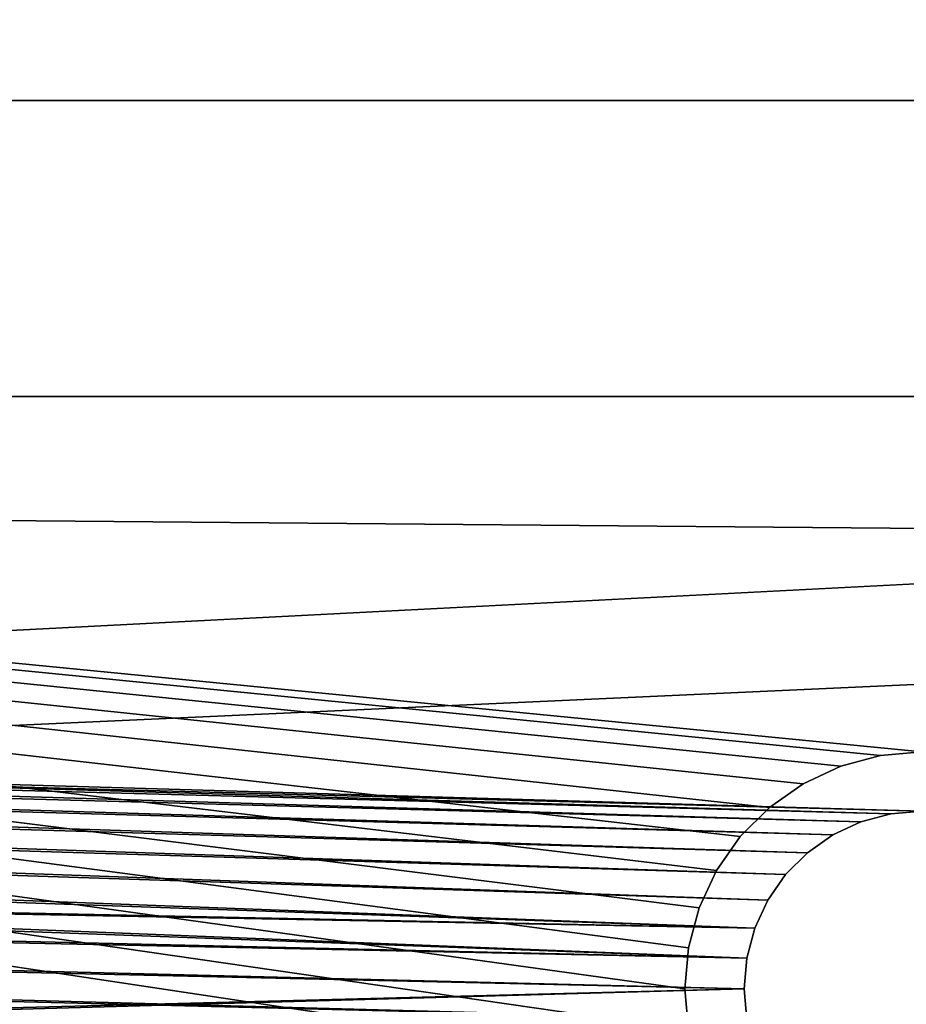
# Model space of a CAD drawing. Extents: x 4 to 901, y 3 to 274.
# Tile 103 of 256: x 165.37 to 172.85, y 237.58 to 245.89. Entities that reach past the tile are written whole.
import ezdxf

# ---------------------------------------------------------------- set-up
doc = ezdxf.new("R2010")
doc.units = 0

msp = doc.modelspace()

# ---------------------------------------------------------------- linework, layer by layer
for points in [[(40.284992, 271.109985, 256.950012), (442.984985, 255.009979, 256.950012), (40.284992, 234.309982, 256.950012)], [(443.484985, 236.143951, 257.549988), (443.342194, 236.243942, 257.549988), (40.284992, 271.109985, 257.549988)], [(40.284992, 271.109985, 257.549988), (443.045288, 236.667969, 257.549988), (443.000183, 236.836334, 257.549988)], [(443.342194, 236.243942, 257.549988), (443.218933, 236.367188, 257.549988), (40.284992, 271.109985, 257.549988)], [(40.284992, 271.109985, 257.549988), (443.218933, 236.367188, 257.549988), (443.118958, 236.509979, 257.549988)], [(40.284992, 271.109985, 257.549988), (443.118958, 236.509979, 257.549988), (443.045288, 236.667969, 257.549988)], [(443.000183, 236.836334, 257.549988), (442.984985, 237.009979, 257.549988), (40.284992, 271.109985, 257.549988)], [(40.284992, 271.109985, 257.549988), (442.984985, 237.009979, 257.549988), (442.984985, 255.009979, 257.549988)], [(40.284992, 234.309982, 257.549988), (443.81134, 236.025177, 257.549988), (40.284992, 271.109985, 257.549988)], [(40.284992, 271.109985, 257.549988), (443.81134, 236.025177, 257.549988), (443.642975, 236.070297, 257.549988)], [(40.284992, 271.109985, 257.549988), (443.642975, 236.070297, 257.549988), (443.484985, 236.143951, 257.549988)], [(40.984989, 271.109985, 35.349995), (291.484985, 265.209991, 35.349995), (40.984989, 234.309982, 35.349995)], [(40.984989, 234.309982, 35.949997), (291.484985, 260.209991, 35.949997), (40.984989, 271.109985, 35.949997)], [(40.984989, 234.309982, 35.349995), (291.484985, 265.209991, 35.349995), (291.484985, 260.209991, 35.349995)], [(116.764336, 245.209976, 20.949999), (193.36879, 245.209976, 20.949999), (193.36879, 263.709991, 20.949999)], [(116.764336, 263.709991, 20.949999), (116.764336, 245.209976, 20.949999), (193.36879, 263.709991, 20.949999)], [(193.36879, 263.709991, 19.949999), (193.36879, 245.209976, 19.949999), (116.764336, 245.209976, 19.949999)], [(193.36879, 263.709991, 19.949999), (116.764336, 245.209976, 19.949999), (116.764336, 263.709991, 19.949999)], [(116.764336, 245.209976, 272.950012), (193.36879, 245.209976, 272.950012), (193.36879, 263.709991, 272.950012)], [(116.764336, 263.709991, 272.950012), (116.764336, 245.209976, 272.950012), (193.36879, 263.709991, 272.950012)], [(193.36879, 263.709991, 271.950012), (193.36879, 245.209976, 271.950012), (116.764336, 245.209976, 271.950012)], [(193.36879, 263.709991, 271.950012), (116.764336, 245.209976, 271.950012), (116.764336, 263.709991, 271.950012)], [(864.984985, 234.309982, 35.349995), (40.984989, 234.309982, 35.349995), (613.484985, 260.209991, 35.349995)], [(613.484985, 260.209991, 35.349995), (40.984989, 234.309982, 35.349995), (292.484985, 260.209991, 35.349995)], [(40.984989, 234.309982, 35.349995), (291.484985, 260.209991, 35.349995), (292.484985, 260.209991, 35.349995)], [(292.484985, 260.209991, 35.949997), (291.484985, 260.209991, 35.949997), (40.984989, 234.309982, 35.949997)], [(40.984989, 234.309982, 35.949997), (864.984985, 234.309982, 35.949997), (292.484985, 260.209991, 35.949997)], [(40.284992, 234.309982, 256.950012), (442.984985, 255.009979, 256.950012), (442.984985, 237.009979, 256.950012)], [(171.015381, 237.362686, 20.949999), (170.984985, 237.709976, 20.949999), (116.764336, 245.209976, 20.949999)], [(116.764336, 245.209976, 20.949999), (170.984985, 237.709976, 20.949999), (171.015381, 238.057281, 20.949999)], [(171.452911, 238.99556, 20.949999), (171.699402, 239.242065, 20.949999), (116.764336, 245.209976, 20.949999)], [(116.764336, 245.209976, 20.949999), (171.699402, 239.242065, 20.949999), (171.985001, 239.442032, 20.949999)], [(116.764336, 245.209976, 20.949999), (171.985001, 239.442032, 20.949999), (172.300934, 239.589371, 20.949999)], [(171.015381, 238.057281, 20.949999), (171.105591, 238.394028, 20.949999), (116.764336, 245.209976, 20.949999)], [(116.764336, 245.209976, 20.949999), (171.105591, 238.394028, 20.949999), (171.25293, 238.709976, 20.949999)], [(116.764336, 245.209976, 20.949999), (171.25293, 238.709976, 20.949999), (171.452911, 238.99556, 20.949999)], [(172.300934, 239.589371, 20.949999), (172.637695, 239.679596, 20.949999), (116.764336, 245.209976, 20.949999)], [(116.764336, 245.209976, 20.949999), (172.637695, 239.679596, 20.949999), (172.984985, 239.709976, 20.949999)], [(116.764336, 245.209976, 20.949999), (172.984985, 239.709976, 20.949999), (193.36879, 245.209976, 20.949999)], [(116.764336, 245.209976, 20.949999), (116.764336, 207.709991, 20.949999), (171.105591, 237.02594, 20.949999)], [(116.764336, 245.209976, 20.949999), (171.105591, 237.02594, 20.949999), (171.015381, 237.362686, 20.949999)], [(172.300934, 239.589371, 19.949999), (171.985001, 239.442032, 19.949999), (116.764336, 245.209976, 19.949999)], [(170.984985, 237.709976, 19.949999), (171.015381, 237.362686, 19.949999), (116.764336, 245.209976, 19.949999)], [(193.36879, 245.209976, 19.949999), (172.984985, 239.709976, 19.949999), (116.764336, 245.209976, 19.949999)], [(116.764336, 245.209976, 19.949999), (172.984985, 239.709976, 19.949999), (172.637695, 239.679596, 19.949999)], [(116.764336, 245.209976, 19.949999), (172.637695, 239.679596, 19.949999), (172.300934, 239.589371, 19.949999)], [(171.985001, 239.442032, 19.949999), (171.699402, 239.242065, 19.949999), (116.764336, 245.209976, 19.949999)], [(116.764336, 245.209976, 19.949999), (171.699402, 239.242065, 19.949999), (171.452911, 238.99556, 19.949999)], [(116.764336, 245.209976, 19.949999), (171.452911, 238.99556, 19.949999), (171.25293, 238.709976, 19.949999)], [(171.25293, 238.709976, 19.949999), (171.105591, 238.394028, 19.949999), (116.764336, 245.209976, 19.949999)], [(116.764336, 245.209976, 19.949999), (171.105591, 238.394028, 19.949999), (171.015381, 238.057281, 19.949999)], [(116.764336, 245.209976, 19.949999), (171.015381, 238.057281, 19.949999), (170.984985, 237.709976, 19.949999)], [(171.015381, 237.362686, 19.949999), (116.764336, 207.709991, 19.949999), (116.764336, 245.209976, 19.949999)], [(171.015381, 237.362686, 272.950012), (170.984985, 237.709976, 272.950012), (116.764336, 245.209976, 272.950012)], [(116.764336, 245.209976, 272.950012), (170.984985, 237.709976, 272.950012), (171.015381, 238.057281, 272.950012)], [(171.452911, 238.99556, 272.950012), (171.699402, 239.242065, 272.950012), (116.764336, 245.209976, 272.950012)], [(116.764336, 245.209976, 272.950012), (171.699402, 239.242065, 272.950012), (171.985001, 239.442032, 272.950012)], [(116.764336, 245.209976, 272.950012), (171.985001, 239.442032, 272.950012), (172.300934, 239.589371, 272.950012)], [(171.015381, 238.057281, 272.950012), (171.105591, 238.394028, 272.950012), (116.764336, 245.209976, 272.950012)], [(116.764336, 245.209976, 272.950012), (171.105591, 238.394028, 272.950012), (171.25293, 238.709976, 272.950012)], [(116.764336, 245.209976, 272.950012), (171.25293, 238.709976, 272.950012), (171.452911, 238.99556, 272.950012)], [(172.300934, 239.589371, 272.950012), (172.637695, 239.679596, 272.950012), (116.764336, 245.209976, 272.950012)], [(116.764336, 245.209976, 272.950012), (172.637695, 239.679596, 272.950012), (172.984985, 239.709976, 272.950012)], [(116.764336, 245.209976, 272.950012), (172.984985, 239.709976, 272.950012), (193.36879, 245.209976, 272.950012)], [(116.764336, 245.209976, 272.950012), (116.764336, 207.709991, 272.950012), (171.105591, 237.02594, 272.950012)], [(116.764336, 245.209976, 272.950012), (171.105591, 237.02594, 272.950012), (171.015381, 237.362686, 272.950012)], [(172.300934, 239.589371, 271.950012), (171.985001, 239.442032, 271.950012), (116.764336, 245.209976, 271.950012)], [(170.984985, 237.709976, 271.950012), (171.015381, 237.362686, 271.950012), (116.764336, 245.209976, 271.950012)], [(193.36879, 245.209976, 271.950012), (172.984985, 239.709976, 271.950012), (116.764336, 245.209976, 271.950012)], [(116.764336, 245.209976, 271.950012), (172.984985, 239.709976, 271.950012), (172.637695, 239.679596, 271.950012)], [(116.764336, 245.209976, 271.950012), (172.637695, 239.679596, 271.950012), (172.300934, 239.589371, 271.950012)], [(171.985001, 239.442032, 271.950012), (171.699402, 239.242065, 271.950012), (116.764336, 245.209976, 271.950012)], [(116.764336, 245.209976, 271.950012), (171.699402, 239.242065, 271.950012), (171.452911, 238.99556, 271.950012)], [(116.764336, 245.209976, 271.950012), (171.452911, 238.99556, 271.950012), (171.25293, 238.709976, 271.950012)], [(171.25293, 238.709976, 271.950012), (171.105591, 238.394028, 271.950012), (116.764336, 245.209976, 271.950012)], [(116.764336, 245.209976, 271.950012), (171.105591, 238.394028, 271.950012), (171.015381, 238.057281, 271.950012)], [(116.764336, 245.209976, 271.950012), (171.015381, 238.057281, 271.950012), (170.984985, 237.709976, 271.950012)], [(171.015381, 237.362686, 271.950012), (116.764336, 207.709991, 271.950012), (116.764336, 245.209976, 271.950012)], [(42.284996, 242.709976, 271.949982), (40.284992, 240.709976, 271.949982), (171.507782, 237.970459, 271.949982)], [(42.284996, 242.709976, 271.350006), (171.575455, 238.223007, 271.350006), (40.284992, 240.709976, 271.350006)], [(171.575455, 238.223007, 271.949982), (171.685959, 238.459976, 271.949982), (42.284996, 242.709976, 271.949982)], [(42.284996, 242.709976, 271.949982), (171.685959, 238.459976, 271.949982), (171.835922, 238.674164, 271.949982)], [(171.835922, 238.674164, 271.949982), (172.020798, 238.859055, 271.949982), (42.284996, 242.709976, 271.949982)], [(42.284996, 242.709976, 271.949982), (172.020798, 238.859055, 271.949982), (172.234985, 239.009018, 271.949982)], [(42.284996, 242.709976, 271.949982), (172.234985, 239.009018, 271.949982), (172.47197, 239.119522, 271.949982)], [(42.284996, 242.709976, 271.949982), (171.507782, 237.970459, 271.949982), (171.575455, 238.223007, 271.949982)], [(172.47197, 239.119522, 271.949982), (172.724518, 239.187195, 271.949982), (42.284996, 242.709976, 271.949982)], [(42.284996, 242.709976, 271.949982), (172.724518, 239.187195, 271.949982), (172.984985, 239.209976, 271.949982)], [(42.284996, 242.709976, 271.949982), (172.984985, 239.209976, 271.949982), (852.984985, 242.709976, 271.949982)], [(172.47197, 239.119522, 271.350006), (172.234985, 239.009018, 271.350006), (42.284996, 242.709976, 271.350006)], [(42.284996, 242.709976, 271.350006), (172.234985, 239.009018, 271.350006), (172.020798, 238.859055, 271.350006)], [(42.284996, 242.709976, 271.350006), (172.020798, 238.859055, 271.350006), (171.835922, 238.674164, 271.350006)], [(852.984985, 242.709976, 271.350006), (452.984985, 239.209976, 271.350006), (42.284996, 242.709976, 271.350006)], [(171.835922, 238.674164, 271.350006), (171.685959, 238.459976, 271.350006), (42.284996, 242.709976, 271.350006)], [(42.284996, 242.709976, 271.350006), (171.685959, 238.459976, 271.350006), (171.575455, 238.223007, 271.350006)], [(452.984985, 239.209976, 271.350006), (172.984985, 239.209976, 271.350006), (42.284996, 242.709976, 271.350006)], [(42.284996, 242.709976, 271.350006), (172.984985, 239.209976, 271.350006), (172.724518, 239.187195, 271.350006)], [(42.284996, 242.709976, 271.350006), (172.724518, 239.187195, 271.350006), (172.47197, 239.119522, 271.350006)], [(852.984985, 242.709976, 271.350006), (42.284996, 242.709976, 271.350006), (852.984985, 242.709976, 271.949982)], [(852.984985, 242.709976, 271.949982), (42.284996, 242.709976, 271.350006), (42.284996, 242.709976, 271.949982)], [(50.984978, 240.709976, 20.950005), (52.984982, 242.709976, 20.950005), (171.575455, 238.223007, 20.950005)], [(50.984978, 240.709976, 21.549999), (171.507782, 237.970459, 21.549999), (52.984982, 242.709976, 21.549999)], [(172.47197, 239.119522, 20.950005), (172.234985, 239.009018, 20.950005), (52.984982, 242.709976, 20.950005)], [(52.984982, 242.709976, 20.950005), (172.234985, 239.009018, 20.950005), (172.020798, 238.859055, 20.950005)], [(172.020798, 238.859055, 20.950005), (171.835922, 238.674164, 20.950005), (52.984982, 242.709976, 20.950005)], [(52.984982, 242.709976, 20.950005), (171.835922, 238.674164, 20.950005), (171.685959, 238.459976, 20.950005)], [(52.984982, 242.709976, 20.950005), (171.685959, 238.459976, 20.950005), (171.575455, 238.223007, 20.950005)], [(862.984985, 242.709976, 20.950005), (172.984985, 239.209976, 20.950005), (52.984982, 242.709976, 20.950005)], [(52.984982, 242.709976, 20.950005), (172.984985, 239.209976, 20.950005), (172.724518, 239.187195, 20.950005)], [(52.984982, 242.709976, 20.950005), (172.724518, 239.187195, 20.950005), (172.47197, 239.119522, 20.950005)], [(171.685959, 238.459976, 21.549999), (52.984982, 242.709976, 21.549999), (171.575455, 238.223007, 21.549999)], [(171.575455, 238.223007, 21.549999), (52.984982, 242.709976, 21.549999), (171.507782, 237.970459, 21.549999)], [(172.234985, 239.009018, 21.549999), (172.47197, 239.119522, 21.549999), (52.984982, 242.709976, 21.549999)], [(171.685959, 238.459976, 21.549999), (171.835922, 238.674164, 21.549999), (52.984982, 242.709976, 21.549999)], [(52.984982, 242.709976, 21.549999), (171.835922, 238.674164, 21.549999), (172.020798, 238.859055, 21.549999)], [(52.984982, 242.709976, 21.549999), (172.020798, 238.859055, 21.549999), (172.234985, 239.009018, 21.549999)], [(172.47197, 239.119522, 21.549999), (172.724518, 239.187195, 21.549999), (52.984982, 242.709976, 21.549999)], [(52.984982, 242.709976, 21.549999), (172.724518, 239.187195, 21.549999), (172.984985, 239.209976, 21.549999)], [(52.984982, 242.709976, 21.549999), (172.984985, 239.209976, 21.549999), (862.984985, 242.709976, 21.549999)], [(52.984982, 242.709976, 21.549999), (862.984985, 242.709976, 21.549999), (52.984982, 242.709976, 20.950005)], [(52.984982, 242.709976, 20.950005), (862.984985, 242.709976, 21.549999), (862.984985, 242.709976, 20.950005)], [(171.507782, 237.449509, 271.949982), (171.48497, 237.709976, 271.949982), (40.284992, 240.709976, 271.949982)], [(40.284992, 240.709976, 271.949982), (171.48497, 237.709976, 271.949982), (171.507782, 237.970459, 271.949982)], [(40.284992, 234.309982, 271.949982), (171.685959, 236.959976, 271.949982), (40.284992, 240.709976, 271.949982)], [(40.284992, 240.709976, 271.949982), (171.685959, 236.959976, 271.949982), (171.575455, 237.196945, 271.949982)], [(40.284992, 240.709976, 271.949982), (171.575455, 237.196945, 271.949982), (171.507782, 237.449509, 271.949982)], [(40.284992, 240.709976, 271.350006), (171.48497, 237.709976, 271.350006), (40.284992, 234.309982, 271.350006)], [(40.284992, 240.709976, 271.350006), (171.575455, 238.223007, 271.350006), (171.507782, 237.970459, 271.350006)], [(40.284992, 240.709976, 271.350006), (171.507782, 237.970459, 271.350006), (171.48497, 237.709976, 271.350006)], [(171.48497, 237.709976, 20.950005), (50.984978, 234.309982, 20.950005), (50.984978, 240.709976, 20.950005)], [(171.48497, 237.709976, 20.950005), (50.984978, 240.709976, 20.950005), (171.507782, 237.970459, 20.950005)], [(50.984978, 240.709976, 20.950005), (171.575455, 238.223007, 20.950005), (171.507782, 237.970459, 20.950005)], [(171.507782, 237.449509, 21.549999), (171.48497, 237.709976, 21.549999), (50.984978, 240.709976, 21.549999)], [(50.984978, 234.309982, 21.549999), (171.685959, 236.959976, 21.549999), (50.984978, 240.709976, 21.549999)], [(50.984978, 240.709976, 21.549999), (171.685959, 236.959976, 21.549999), (171.575455, 237.196945, 21.549999)], [(50.984978, 240.709976, 21.549999), (171.575455, 237.196945, 21.549999), (171.507782, 237.449509, 21.549999)], [(171.48497, 237.709976, 21.549999), (171.507782, 237.970459, 21.549999), (50.984978, 240.709976, 21.549999)], [(172.984985, 239.709976, 19.949999), (172.984985, 239.709976, 20.949999), (172.637695, 239.679596, 19.949999)], [(172.637695, 239.679596, 19.949999), (172.984985, 239.709976, 20.949999), (172.637695, 239.679596, 20.949999)], [(172.984985, 239.709976, 271.950012), (172.984985, 239.709976, 272.950012), (172.637695, 239.679596, 271.950012)], [(172.637695, 239.679596, 271.950012), (172.984985, 239.709976, 272.950012), (172.637695, 239.679596, 272.950012)], [(172.637695, 239.679596, 19.949999), (172.637695, 239.679596, 20.949999), (172.300934, 239.589371, 19.949999)], [(172.300934, 239.589371, 19.949999), (172.637695, 239.679596, 20.949999), (172.300934, 239.589371, 20.949999)], [(172.637695, 239.679596, 271.950012), (172.637695, 239.679596, 272.950012), (172.300934, 239.589371, 271.950012)], [(172.300934, 239.589371, 271.950012), (172.637695, 239.679596, 272.950012), (172.300934, 239.589371, 272.950012)], [(172.300934, 239.589371, 19.949999), (172.300934, 239.589371, 20.949999), (171.985001, 239.442032, 19.949999)], [(171.985001, 239.442032, 19.949999), (172.300934, 239.589371, 20.949999), (171.985001, 239.442032, 20.949999)], [(172.300934, 239.589371, 271.950012), (172.300934, 239.589371, 272.950012), (171.985001, 239.442032, 271.950012)], [(171.985001, 239.442032, 271.950012), (172.300934, 239.589371, 272.950012), (171.985001, 239.442032, 272.950012)], [(171.985001, 239.442032, 19.949999), (171.985001, 239.442032, 20.949999), (171.699402, 239.242065, 19.949999)], [(171.699402, 239.242065, 19.949999), (171.985001, 239.442032, 20.949999), (171.699402, 239.242065, 20.949999)], [(171.985001, 239.442032, 271.950012), (171.985001, 239.442032, 272.950012), (171.699402, 239.242065, 271.950012)], [(171.699402, 239.242065, 271.950012), (171.985001, 239.442032, 272.950012), (171.699402, 239.242065, 272.950012)], [(171.699402, 239.242065, 19.949999), (171.699402, 239.242065, 20.949999), (171.452911, 238.99556, 19.949999)], [(171.452911, 238.99556, 19.949999), (171.699402, 239.242065, 20.949999), (171.452911, 238.99556, 20.949999)], [(171.699402, 239.242065, 271.950012), (171.699402, 239.242065, 272.950012), (171.452911, 238.99556, 271.950012)], [(171.452911, 238.99556, 271.950012), (171.699402, 239.242065, 272.950012), (171.452911, 238.99556, 272.950012)], [(172.724518, 239.187195, 21.549999), (172.724518, 239.187195, 20.950005), (172.984985, 239.209976, 21.549999)], [(172.984985, 239.209976, 21.549999), (172.724518, 239.187195, 20.950005), (172.984985, 239.209976, 20.950005)], [(172.984985, 239.209976, 271.350006), (172.984985, 239.209976, 271.949982), (172.724518, 239.187195, 271.350006)], [(172.724518, 239.187195, 271.350006), (172.984985, 239.209976, 271.949982), (172.724518, 239.187195, 271.949982)], [(172.234985, 239.009018, 21.549999), (172.234985, 239.009018, 20.950005), (172.47197, 239.119522, 21.549999)], [(172.47197, 239.119522, 21.549999), (172.234985, 239.009018, 20.950005), (172.47197, 239.119522, 20.950005)], [(172.47197, 239.119522, 271.350006), (172.47197, 239.119522, 271.949982), (172.234985, 239.009018, 271.350006)], [(172.234985, 239.009018, 271.350006), (172.47197, 239.119522, 271.949982), (172.234985, 239.009018, 271.949982)], [(172.47197, 239.119522, 21.549999), (172.47197, 239.119522, 20.950005), (172.724518, 239.187195, 21.549999)], [(172.724518, 239.187195, 21.549999), (172.47197, 239.119522, 20.950005), (172.724518, 239.187195, 20.950005)], [(172.724518, 239.187195, 271.350006), (172.724518, 239.187195, 271.949982), (172.47197, 239.119522, 271.350006)], [(172.47197, 239.119522, 271.350006), (172.724518, 239.187195, 271.949982), (172.47197, 239.119522, 271.949982)], [(171.452911, 238.99556, 19.949999), (171.452911, 238.99556, 20.949999), (171.25293, 238.709976, 19.949999)], [(171.25293, 238.709976, 19.949999), (171.452911, 238.99556, 20.949999), (171.25293, 238.709976, 20.949999)], [(171.452911, 238.99556, 271.950012), (171.452911, 238.99556, 272.950012), (171.25293, 238.709976, 271.950012)], [(171.25293, 238.709976, 271.950012), (171.452911, 238.99556, 272.950012), (171.25293, 238.709976, 272.950012)], [(172.020798, 238.859055, 21.549999), (172.020798, 238.859055, 20.950005), (172.234985, 239.009018, 21.549999)], [(172.234985, 239.009018, 21.549999), (172.020798, 238.859055, 20.950005), (172.234985, 239.009018, 20.950005)], [(172.234985, 239.009018, 271.350006), (172.234985, 239.009018, 271.949982), (172.020798, 238.859055, 271.350006)], [(172.020798, 238.859055, 271.350006), (172.234985, 239.009018, 271.949982), (172.020798, 238.859055, 271.949982)], [(171.835922, 238.674164, 21.549999), (171.835922, 238.674164, 20.950005), (172.020798, 238.859055, 21.549999)], [(172.020798, 238.859055, 21.549999), (171.835922, 238.674164, 20.950005), (172.020798, 238.859055, 20.950005)], [(172.020798, 238.859055, 271.350006), (172.020798, 238.859055, 271.949982), (171.835922, 238.674164, 271.350006)], [(171.835922, 238.674164, 271.350006), (172.020798, 238.859055, 271.949982), (171.835922, 238.674164, 271.949982)], [(171.25293, 238.709976, 19.949999), (171.25293, 238.709976, 20.949999), (171.105591, 238.394028, 19.949999)], [(171.105591, 238.394028, 19.949999), (171.25293, 238.709976, 20.949999), (171.105591, 238.394028, 20.949999)], [(171.25293, 238.709976, 271.950012), (171.25293, 238.709976, 272.950012), (171.105591, 238.394028, 271.950012)], [(171.105591, 238.394028, 271.950012), (171.25293, 238.709976, 272.950012), (171.105591, 238.394028, 272.950012)], [(171.685959, 238.459976, 21.549999), (171.685959, 238.459976, 20.950005), (171.835922, 238.674164, 21.549999)], [(171.835922, 238.674164, 21.549999), (171.685959, 238.459976, 20.950005), (171.835922, 238.674164, 20.950005)], [(171.835922, 238.674164, 271.350006), (171.835922, 238.674164, 271.949982), (171.685959, 238.459976, 271.350006)], [(171.685959, 238.459976, 271.350006), (171.835922, 238.674164, 271.949982), (171.685959, 238.459976, 271.949982)], [(171.575455, 238.223007, 21.549999), (171.575455, 238.223007, 20.950005), (171.685959, 238.459976, 21.549999)], [(171.685959, 238.459976, 21.549999), (171.575455, 238.223007, 20.950005), (171.685959, 238.459976, 20.950005)], [(171.685959, 238.459976, 271.350006), (171.685959, 238.459976, 271.949982), (171.575455, 238.223007, 271.350006)], [(171.575455, 238.223007, 271.350006), (171.685959, 238.459976, 271.949982), (171.575455, 238.223007, 271.949982)], [(171.105591, 238.394028, 19.949999), (171.105591, 238.394028, 20.949999), (171.015381, 238.057281, 19.949999)], [(171.015381, 238.057281, 19.949999), (171.105591, 238.394028, 20.949999), (171.015381, 238.057281, 20.949999)], [(171.105591, 238.394028, 271.950012), (171.105591, 238.394028, 272.950012), (171.015381, 238.057281, 271.950012)], [(171.015381, 238.057281, 271.950012), (171.105591, 238.394028, 272.950012), (171.015381, 238.057281, 272.950012)], [(171.507782, 237.970459, 21.549999), (171.507782, 237.970459, 20.950005), (171.575455, 238.223007, 21.549999)], [(171.575455, 238.223007, 21.549999), (171.507782, 237.970459, 20.950005), (171.575455, 238.223007, 20.950005)], [(171.575455, 238.223007, 271.350006), (171.575455, 238.223007, 271.949982), (171.507782, 237.970459, 271.350006)], [(171.507782, 237.970459, 271.350006), (171.575455, 238.223007, 271.949982), (171.507782, 237.970459, 271.949982)], [(171.015381, 238.057281, 19.949999), (171.015381, 238.057281, 20.949999), (170.984985, 237.709976, 19.949999)], [(170.984985, 237.709976, 19.949999), (171.015381, 238.057281, 20.949999), (170.984985, 237.709976, 20.949999)], [(171.015381, 238.057281, 271.950012), (171.015381, 238.057281, 272.950012), (170.984985, 237.709976, 271.950012)], [(170.984985, 237.709976, 271.950012), (171.015381, 238.057281, 272.950012), (170.984985, 237.709976, 272.950012)], [(171.48497, 237.709976, 21.549999), (171.48497, 237.709976, 20.950005), (171.507782, 237.970459, 21.549999)], [(171.507782, 237.970459, 21.549999), (171.48497, 237.709976, 20.950005), (171.507782, 237.970459, 20.950005)], [(171.507782, 237.970459, 271.350006), (171.507782, 237.970459, 271.949982), (171.48497, 237.709976, 271.350006)], [(171.48497, 237.709976, 271.350006), (171.507782, 237.970459, 271.949982), (171.48497, 237.709976, 271.949982)], [(40.284992, 234.309982, 271.350006), (171.48497, 237.709976, 271.350006), (171.507782, 237.449509, 271.350006)], [(171.507782, 237.449509, 20.950005), (50.984978, 234.309982, 20.950005), (171.48497, 237.709976, 20.950005)], [(451.484985, 237.709976, 20.950005), (451.507782, 237.449509, 20.950005), (50.984978, 234.309982, 20.950005)], [(50.984978, 234.309982, 20.950005), (172.984985, 236.209976, 20.950005), (451.484985, 237.709976, 20.950005)], [(170.984985, 237.709976, 19.949999), (170.984985, 237.709976, 20.949999), (171.015381, 237.362686, 19.949999)], [(171.015381, 237.362686, 19.949999), (170.984985, 237.709976, 20.949999), (171.015381, 237.362686, 20.949999)], [(170.984985, 237.709976, 271.950012), (170.984985, 237.709976, 272.950012), (171.015381, 237.362686, 271.950012)], [(171.015381, 237.362686, 271.950012), (170.984985, 237.709976, 272.950012), (171.015381, 237.362686, 272.950012)], [(171.507782, 237.449509, 21.549999), (171.507782, 237.449509, 20.950005), (171.48497, 237.709976, 21.549999)], [(171.48497, 237.709976, 21.549999), (171.507782, 237.449509, 20.950005), (171.48497, 237.709976, 20.950005)], [(171.48497, 237.709976, 271.350006), (171.48497, 237.709976, 271.949982), (171.507782, 237.449509, 271.350006)], [(171.507782, 237.449509, 271.350006), (171.48497, 237.709976, 271.949982), (171.507782, 237.449509, 271.949982)]]:
    msp.add_3dface(points)

doc.saveas('drawing.dxf')
